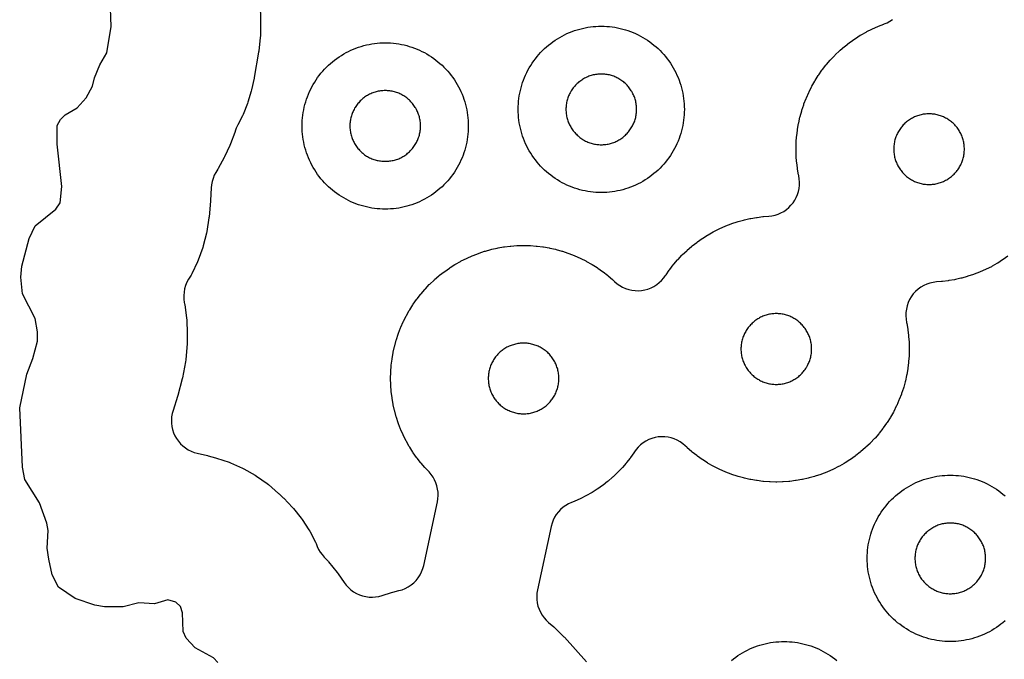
# Model space of a CAD drawing. Header units: millimetres. Extents: x 0 to 2500, y 0 to 1250.
# Tile 122 of 140: x 541 to 659, y 786 to 863. Entities that reach past the tile are written whole.
import ezdxf

# ---------------------------------------------------------------- set-up
doc = ezdxf.new("R2010")
doc.units = ezdxf.units.MM
doc.layers.add('CUT', color=1, linetype='Continuous')

msp = doc.modelspace()

# ---------------------------------------------------------------- linework, layer by layer
at = {"layer": 'CUT'}
for points in [[(564.36, 785.98), (563.85, 786.54), (561.62, 787.73), (560.53, 788.89), (560.19, 789.7), (560.12, 791.96), (559.85, 792.72), (559.3, 793.25), (558.32, 793.52), (556.73, 793.02), (554.86, 793.17), (552.98, 792.67), (550.72, 792.66), (549.54, 792.88), (547.2, 793.68), (545.17, 795.04), (544.41, 796.54), (544.01, 798.41), (543.82, 799.72), (543.92, 801.86), (543.77, 802.73), (542.88, 805.2), (541.14, 807.97), (540.86, 809.49), (540.51, 816.62), (541.36, 820.65), (542.11, 822.53), (542.65, 824.64), (542.67, 825.74), (542.37, 827.36), (540.86, 830.32), (540.66, 832.32), (540.77, 833.63), (541.65, 836.98), (542.38, 838.5), (544.86, 840.5), (545.38, 841.26), (545.57, 843.24), (545.02, 848.31), (545.04, 850.56), (545.44, 851.29), (546, 851.85), (547.42, 852.7), (548.53, 853.89), (549.29, 855.3), (549.51, 856.28), (550.17, 857.86), (550.99, 859.31), (551.53, 862.47), (551.41, 865.78)], [(569.44, 865.21), (569.51, 863.14), (569.51, 863.03), (569.49, 861.36), (569.47, 861.16), (569.28, 859.49), (569.26, 859.39), (568.74, 856.33), (568.72, 856.25), (568.42, 854.85), (568.38, 854.68), (567.97, 853.35), (567.91, 853.19), (567.39, 851.9), (567.32, 851.74), (566.75, 850.63), (566.58, 850.25), (566.49, 849.98), (566.49, 849.98), (566.4, 849.72), (565.89, 848.34), (565.82, 848.17), (565.16, 846.8), (565.12, 846.72), (564.4, 845.39), (564.35, 845.31), (564.12, 844.91), (563.93, 844.57), (563.78, 844.2), (563.67, 843.83), (563.6, 843.44), (563.56, 843.05), (563.49, 841.55), (563.48, 841.45), (563.3, 839.57), (563.29, 839.47), (563.04, 837.83), (563, 837.63), (562.61, 836.07), (562.55, 835.88), (562, 834.37), (561.92, 834.18), (561.23, 832.73), (561.13, 832.56), (560.84, 832.09), (560.64, 831.72), (560.48, 831.33), (560.36, 830.93), (560.29, 830.52), (560.26, 830.1), (560.27, 829.68), (560.32, 829.26), (560.35, 829.12), (560.37, 829.02), (560.59, 827.39), (560.61, 827.2), (560.67, 825.55), (560.67, 825.45), (560.65, 824.45), (560.65, 824.33), (560.5, 822.37), (560.47, 822.13), (560.1, 820.2), (560.07, 820.09), (559.56, 818.1), (559.52, 817.98), (558.97, 816.3), (558.87, 815.92), (558.8, 815.53), (558.77, 815.14), (558.78, 814.75), (558.83, 814.36), (558.92, 813.98), (559.04, 813.61), (559.2, 813.25), (559.39, 812.91), (559.62, 812.59), (559.87, 812.29), (560.15, 812.02), (560.46, 811.78), (560.79, 811.57), (561.14, 811.4), (561.51, 811.25), (561.88, 811.15), (563.1, 810.87), (563.2, 810.85), (564.08, 810.6), (564.18, 810.57), (565.71, 810.06), (565.89, 809.99), (567.32, 809.36), (567.49, 809.27), (568.85, 808.5), (569.02, 808.39), (570.3, 807.49), (570.45, 807.37), (571.67, 806.32), (571.74, 806.25), (572.22, 805.8), (572.29, 805.73), (573.35, 804.62), (573.47, 804.48), (574.4, 803.32), (574.51, 803.17), (575.32, 801.92), (575.41, 801.76), (576.11, 800.44), (576.18, 800.28), (576.33, 799.92), (576.49, 799.58), (576.68, 799.25), (576.91, 798.95), (577.15, 798.66), (577.17, 798.64), (577.62, 798.16), (577.68, 798.08), (578.73, 796.82), (578.85, 796.66), (579.56, 795.6), (579.8, 795.28), (580.07, 794.99), (580.36, 794.72), (580.68, 794.49), (581.03, 794.28), (581.39, 794.12), (581.77, 793.99), (582.16, 793.9), (582.55, 793.84), (582.95, 793.83), (583.35, 793.86), (583.74, 793.92), (584.13, 794.03), (585.25, 794.4), (585.41, 794.44), (586.14, 794.62), (586.54, 794.73), (586.91, 794.89), (587.28, 795.08), (587.62, 795.31), (587.93, 795.57), (588.22, 795.86), (588.47, 796.18), (588.69, 796.52), (588.88, 796.89), (589.02, 797.27), (589.13, 797.66), (590.78, 805.29), (590.84, 805.68), (590.87, 806.07), (590.86, 806.46), (590.81, 806.84), (590.72, 807.22), (590.6, 807.59), (590.44, 807.95), (590.25, 808.28), (590.02, 808.6), (589.77, 808.9), (589.33, 809.36), (589.26, 809.43), (588.81, 809.95), (588.75, 810.03), (588.33, 810.57), (588.27, 810.65), (587.88, 811.21), (587.82, 811.29), (587.45, 811.87), (587.4, 811.96), (587.06, 812.55), (587.02, 812.64), (586.71, 813.25), (586.67, 813.34), (586.39, 813.97), (586.35, 814.06), (586.1, 814.7), (586.07, 814.79), (585.85, 815.45), (585.83, 815.54), (585.64, 816.2), (585.62, 816.3), (585.47, 816.97), (585.45, 817.06), (585.33, 817.74), (585.32, 817.84), (585.23, 818.52), (585.22, 818.62), (585.17, 819.3), (585.17, 819.4), (585.15, 820.09), (585.15, 820.19), (585.17, 820.87), (585.17, 820.97), (585.22, 821.66), (585.23, 821.75), (585.32, 822.44), (585.33, 822.53), (585.45, 823.21), (585.47, 823.31), (585.62, 823.98), (585.64, 824.07), (585.83, 824.74), (585.85, 824.83), (586.07, 825.48), (586.1, 825.57), (586.35, 826.22), (586.39, 826.31), (586.67, 826.93), (586.71, 827.02), (587.02, 827.64), (587.06, 827.72), (587.4, 828.32), (587.45, 828.41), (587.82, 828.99), (587.88, 829.07), (588.27, 829.63), (588.33, 829.71), (588.75, 830.25), (588.81, 830.33), (589.26, 830.85), (589.33, 830.92), (589.8, 831.42), (589.87, 831.49), (590.37, 831.96), (590.44, 832.03), (590.96, 832.47), (591.04, 832.54), (591.58, 832.96), (591.66, 833.02), (592.22, 833.41), (592.3, 833.47), (592.88, 833.84), (592.97, 833.89), (593.57, 834.22), (593.65, 834.27), (594.27, 834.58), (594.35, 834.62), (594.98, 834.9), (595.07, 834.94), (595.71, 835.18), (595.81, 835.22), (596.46, 835.43), (596.55, 835.46), (597.22, 835.65), (597.31, 835.67), (597.98, 835.82), (598.08, 835.84), (598.75, 835.96), (598.85, 835.97), (599.53, 836.05), (599.63, 836.06), (600.32, 836.12), (600.41, 836.12), (601.1, 836.14), (601.2, 836.14), (601.89, 836.12), (601.98, 836.12), (602.67, 836.06), (602.77, 836.05), (603.45, 835.97), (603.55, 835.96), (604.22, 835.84), (604.32, 835.82), (604.99, 835.67), (605.09, 835.65), (605.75, 835.46), (605.84, 835.43), (606.49, 835.22), (606.59, 835.18), (607.23, 834.94), (607.32, 834.9), (607.95, 834.62), (608.04, 834.58), (608.65, 834.27), (608.74, 834.22), (609.33, 833.89), (609.42, 833.84), (610, 833.47), (610.08, 833.41), (610.64, 833.02), (610.72, 832.96), (611.26, 832.54), (611.34, 832.47), (611.86, 832.03), (611.93, 831.96), (612.11, 831.79), (612.4, 831.53), (612.73, 831.31), (613.07, 831.12), (613.43, 830.96), (613.8, 830.83), (614.18, 830.75), (614.57, 830.7), (614.96, 830.69), (615.36, 830.72), (615.74, 830.79), (616.12, 830.89), (616.49, 831.03), (616.84, 831.21), (617.17, 831.42), (617.48, 831.66), (617.76, 831.93), (618.02, 832.23), (618.2, 832.49), (618.2, 832.49), (618.29, 832.61), (618.68, 833.17), (618.74, 833.25), (619.16, 833.79), (619.23, 833.87), (619.67, 834.39), (619.74, 834.46), (620.21, 834.96), (620.28, 835.03), (620.78, 835.5), (620.85, 835.57), (621.37, 836.02), (621.45, 836.08), (621.99, 836.5), (622.07, 836.56), (622.63, 836.95), (622.71, 837.01), (623.29, 837.38), (623.38, 837.43), (623.98, 837.77), (624.06, 837.81), (624.68, 838.12), (624.77, 838.16), (625.39, 838.44), (625.48, 838.48), (626.13, 838.73), (626.22, 838.76), (626.87, 838.98), (626.96, 839), (627.63, 839.19), (627.72, 839.21), (628.39, 839.36), (628.49, 839.38), (629.17, 839.5), (629.26, 839.51), (629.94, 839.6), (630.04, 839.61), (630.66, 839.65), (631.04, 839.7), (631.41, 839.78), (631.77, 839.9), (632.12, 840.05), (632.46, 840.23), (632.77, 840.45), (633.06, 840.69), (633.33, 840.96), (633.58, 841.26), (633.79, 841.57), (633.97, 841.91), (634.12, 842.26), (634.23, 842.63), (634.31, 843), (634.35, 843.38), (634.36, 843.76), (634.33, 844.14), (634.27, 844.52), (634.26, 844.55), (634.24, 844.64), (634.12, 845.32), (634.11, 845.42), (634.02, 846.1), (634.01, 846.2), (633.96, 846.88), (633.96, 846.98), (633.94, 847.67), (633.94, 847.76), (633.96, 848.45), (633.96, 848.55), (634.01, 849.23), (634.02, 849.33), (634.11, 850.01), (634.12, 850.11), (634.24, 850.79), (634.26, 850.88), (634.41, 851.55), (634.43, 851.65), (634.62, 852.31), (634.65, 852.41), (634.86, 853.06), (634.89, 853.15), (635.14, 853.79), (635.18, 853.88), (635.46, 854.51), (635.5, 854.6), (635.81, 855.21), (635.85, 855.3), (636.19, 855.9), (636.24, 855.98), (636.61, 856.56), (636.67, 856.64), (637.06, 857.21), (637.12, 857.29), (637.54, 857.83), (637.6, 857.9), (638.05, 858.42), (638.12, 858.5), (638.59, 858.99), (638.66, 859.06), (639.16, 859.54), (639.23, 859.6), (639.75, 860.05), (639.83, 860.11), (640.37, 860.54), (640.45, 860.59), (641.01, 860.99), (641.09, 861.04), (641.67, 861.41), (641.76, 861.46), (642.36, 861.8), (642.44, 861.85), (643.06, 862.16), (643.14, 862.2), (643.77, 862.48), (643.86, 862.51), (644.5, 862.76), (644.54, 862.78), (644.9, 862.92), (645.23, 863.1), (645.55, 863.31)], [(659.43, 834.84), (658.87, 834.44), (658.79, 834.39), (658.21, 834.02), (658.12, 833.97), (657.53, 833.63), (657.44, 833.58), (656.83, 833.27), (656.74, 833.23), (656.11, 832.95), (656.02, 832.92), (655.38, 832.67), (655.28, 832.64), (654.63, 832.42), (654.54, 832.39), (653.88, 832.21), (653.78, 832.18), (653.11, 832.03), (653.01, 832.01), (652.34, 831.9), (652.24, 831.88), (651.56, 831.8), (651.46, 831.79), (650.85, 831.74), (650.44, 831.69), (650.05, 831.6), (649.67, 831.47), (649.3, 831.31), (648.95, 831.1), (648.62, 830.86), (648.32, 830.59), (648.05, 830.3), (647.81, 829.97), (647.6, 829.62), (647.43, 829.26), (647.3, 828.88), (647.21, 828.48), (647.15, 828.08), (647.14, 827.68), (647.17, 827.28), (647.24, 826.88), (647.24, 826.85), (647.26, 826.75), (647.38, 826.08), (647.39, 825.98), (647.48, 825.3), (647.49, 825.2), (647.54, 824.51), (647.54, 824.42), (647.56, 823.73), (647.56, 823.63), (647.54, 822.94), (647.54, 822.85), (647.49, 822.16), (647.48, 822.06), (647.39, 821.38), (647.38, 821.28), (647.26, 820.61), (647.24, 820.51), (647.09, 819.84), (647.07, 819.74), (646.89, 819.08), (646.86, 818.99), (646.64, 818.34), (646.61, 818.24), (646.36, 817.6), (646.32, 817.51), (646.05, 816.88), (646, 816.79), (645.69, 816.18), (645.65, 816.09), (645.31, 815.5), (645.26, 815.41), (644.89, 814.83), (644.84, 814.75), (644.44, 814.19), (644.38, 814.11), (643.96, 813.57), (643.9, 813.49), (643.45, 812.97), (643.38, 812.9), (642.91, 812.4), (642.84, 812.33), (642.34, 811.86), (642.27, 811.79), (641.75, 811.34), (641.67, 811.28), (641.13, 810.86), (641.05, 810.8), (640.49, 810.4), (640.41, 810.35), (639.83, 809.98), (639.74, 809.93), (639.15, 809.59), (639.06, 809.55), (638.45, 809.24), (638.36, 809.2), (637.73, 808.92), (637.64, 808.88), (637, 808.63), (636.91, 808.6), (636.25, 808.38), (636.16, 808.36), (635.5, 808.17), (635.4, 808.15), (634.73, 808), (634.64, 807.98), (633.96, 807.86), (633.86, 807.85), (633.18, 807.76), (633.08, 807.75), (632.4, 807.7), (632.3, 807.7), (631.61, 807.68), (631.51, 807.68), (630.83, 807.7), (630.73, 807.7), (630.04, 807.75), (629.94, 807.76), (629.26, 807.85), (629.17, 807.86), (628.49, 807.98), (628.39, 808), (627.72, 808.15), (627.63, 808.17), (626.96, 808.36), (626.87, 808.38), (626.22, 808.6), (626.13, 808.63), (625.48, 808.88), (625.39, 808.92), (624.77, 809.2), (624.68, 809.24), (624.06, 809.55), (623.98, 809.59), (623.38, 809.93), (623.29, 809.98), (622.71, 810.35), (622.63, 810.4), (622.07, 810.8), (621.99, 810.86), (621.45, 811.28), (621.37, 811.34), (620.85, 811.79), (620.78, 811.86), (620.6, 812.03), (620.31, 812.28), (619.99, 812.51), (619.64, 812.7), (619.29, 812.86), (618.91, 812.98), (618.53, 813.07), (618.14, 813.12), (617.75, 813.13), (617.36, 813.1), (616.97, 813.03), (616.59, 812.93), (616.23, 812.79), (615.87, 812.61), (615.54, 812.4), (615.23, 812.16), (614.95, 811.89), (614.69, 811.59), (614.51, 811.33), (614.51, 811.33), (614.43, 811.21), (614.03, 810.65), (613.97, 810.57), (613.55, 810.03), (613.49, 809.95), (613.04, 809.43), (612.97, 809.36), (612.5, 808.86), (612.43, 808.79), (611.93, 808.32), (611.86, 808.25), (611.34, 807.8), (611.26, 807.74), (610.72, 807.32), (610.64, 807.26), (610.08, 806.86), (610, 806.81), (609.42, 806.44), (609.33, 806.39), (608.74, 806.05), (608.65, 806.01), (608.04, 805.7), (607.95, 805.65), (607.32, 805.38), (607.23, 805.34), (606.93, 805.23), (606.57, 805.06), (606.23, 804.87), (605.91, 804.64), (605.61, 804.38), (605.34, 804.09), (605.09, 803.78), (604.88, 803.45), (604.71, 803.09), (604.57, 802.72), (604.46, 802.34), (602.82, 794.72), (602.75, 794.33), (602.73, 793.94), (602.74, 793.54), (602.79, 793.15), (602.88, 792.76), (603.01, 792.39), (603.18, 792.03), (603.38, 791.69), (603.61, 791.37), (603.87, 791.08), (604.16, 790.81), (604.79, 790.27), (604.93, 790.15), (606, 789.07), (606.06, 789.01), (608.73, 786.06)], [(659.09, 790.98), (658.84, 790.77), (658.59, 790.57), (658.33, 790.37), (658.06, 790.19), (657.78, 790.01), (657.5, 789.84), (657.21, 789.68), (656.92, 789.53), (656.63, 789.39), (656.33, 789.26), (656.02, 789.14), (655.71, 789.03), (655.4, 788.93), (655.09, 788.84), (654.77, 788.76), (654.45, 788.69), (654.13, 788.63), (653.81, 788.59), (653.48, 788.55), (653.15, 788.52), (652.83, 788.51), (652.5, 788.5), (652.17, 788.51), (651.85, 788.52), (651.52, 788.55), (651.2, 788.59), (650.87, 788.63), (650.55, 788.69), (650.23, 788.76), (649.91, 788.84), (649.6, 788.93), (649.29, 789.03), (648.98, 789.14), (648.67, 789.26), (648.37, 789.39), (648.08, 789.53), (647.79, 789.68), (647.5, 789.84), (647.22, 790.01), (646.94, 790.19), (646.68, 790.37), (646.41, 790.57), (646.16, 790.77), (645.91, 790.98), (645.66, 791.2), (645.43, 791.43), (645.2, 791.66), (644.98, 791.91), (644.77, 792.16), (644.57, 792.41), (644.37, 792.68), (644.19, 792.94), (644.01, 793.22), (643.84, 793.5), (643.68, 793.79), (643.53, 794.08), (643.39, 794.37), (643.26, 794.67), (643.14, 794.98), (643.03, 795.29), (642.93, 795.6), (642.84, 795.91), (642.76, 796.23), (642.69, 796.55), (642.63, 796.87), (642.59, 797.2), (642.55, 797.52), (642.52, 797.85), (642.51, 798.17), (642.5, 798.5), (642.51, 798.83), (642.52, 799.15), (642.55, 799.48), (642.59, 799.81), (642.63, 800.13), (642.69, 800.45), (642.76, 800.77), (642.84, 801.09), (642.93, 801.4), (643.03, 801.71), (643.14, 802.02), (643.26, 802.33), (643.39, 802.63), (643.53, 802.92), (643.68, 803.21), (643.84, 803.5), (644.01, 803.78), (644.19, 804.06), (644.37, 804.33), (644.57, 804.59), (644.77, 804.84), (644.98, 805.09), (645.2, 805.34), (645.43, 805.57), (645.66, 805.8), (645.91, 806.02), (646.16, 806.23), (646.41, 806.43), (646.68, 806.63), (646.94, 806.82), (647.22, 806.99), (647.5, 807.16), (647.79, 807.32), (648.08, 807.47), (648.37, 807.61), (648.67, 807.74), (648.98, 807.86), (649.29, 807.97), (649.6, 808.07), (649.91, 808.16), (650.23, 808.24), (650.55, 808.31), (650.87, 808.37), (651.2, 808.41), (651.52, 808.45), (651.85, 808.48), (652.17, 808.49), (652.5, 808.5), (652.83, 808.49), (653.15, 808.48), (653.48, 808.45), (653.81, 808.41), (654.13, 808.37), (654.45, 808.31), (654.77, 808.24), (655.09, 808.16), (655.4, 808.07), (655.71, 807.97), (656.02, 807.86), (656.33, 807.74), (656.63, 807.61), (656.92, 807.47), (657.21, 807.32), (657.5, 807.16), (657.78, 806.99), (658.06, 806.82), (658.33, 806.63), (658.59, 806.43), (658.84, 806.23), (659.09, 806.02)], [(626.16, 786.23), (626.41, 786.43), (626.68, 786.63), (626.94, 786.82), (627.22, 786.99), (627.5, 787.16), (627.79, 787.32), (628.08, 787.47), (628.37, 787.61), (628.67, 787.74), (628.98, 787.86), (629.29, 787.97), (629.6, 788.07), (629.91, 788.16), (630.23, 788.24), (630.55, 788.31), (630.87, 788.37), (631.2, 788.41), (631.52, 788.45), (631.85, 788.48), (632.17, 788.49), (632.5, 788.5), (632.83, 788.49), (633.15, 788.48), (633.48, 788.45), (633.81, 788.41), (634.13, 788.37), (634.45, 788.31), (634.77, 788.24), (635.09, 788.16), (635.4, 788.07), (635.71, 787.97), (636.02, 787.86), (636.33, 787.74), (636.63, 787.61), (636.92, 787.47), (637.21, 787.32), (637.5, 787.16), (637.78, 786.99), (638.06, 786.82), (638.33, 786.63), (638.59, 786.43), (638.84, 786.23)]]:
    msp.add_lwpolyline(points, dxfattribs=at)
for points in [[(620.49, 852.17), (620.48, 851.85), (620.45, 851.52), (620.41, 851.2), (620.37, 850.87), (620.31, 850.55), (620.24, 850.23), (620.16, 849.91), (620.07, 849.6), (619.97, 849.29), (619.86, 848.98), (619.74, 848.67), (619.61, 848.37), (619.47, 848.08), (619.32, 847.79), (619.16, 847.5), (618.99, 847.22), (618.82, 846.94), (618.63, 846.68), (618.43, 846.41), (618.23, 846.16), (618.02, 845.91), (617.8, 845.66), (617.57, 845.43), (617.34, 845.2), (617.09, 844.98), (616.84, 844.77), (616.59, 844.57), (616.33, 844.37), (616.06, 844.19), (615.78, 844.01), (615.5, 843.84), (615.21, 843.68), (614.92, 843.53), (614.63, 843.39), (614.33, 843.26), (614.02, 843.14), (613.71, 843.03), (613.4, 842.93), (613.09, 842.84), (612.77, 842.76), (612.45, 842.69), (612.13, 842.63), (611.81, 842.59), (611.48, 842.55), (611.15, 842.52), (610.83, 842.51), (610.5, 842.5), (610.17, 842.51), (609.85, 842.52), (609.52, 842.55), (609.2, 842.59), (608.87, 842.63), (608.55, 842.69), (608.23, 842.76), (607.91, 842.84), (607.6, 842.93), (607.29, 843.03), (606.98, 843.14), (606.67, 843.26), (606.37, 843.39), (606.08, 843.53), (605.79, 843.68), (605.5, 843.84), (605.22, 844.01), (604.94, 844.19), (604.68, 844.37), (604.41, 844.57), (604.16, 844.77), (603.91, 844.98), (603.66, 845.2), (603.43, 845.43), (603.2, 845.66), (602.98, 845.91), (602.77, 846.16), (602.57, 846.41), (602.37, 846.68), (602.19, 846.94), (602.01, 847.22), (601.84, 847.5), (601.68, 847.79), (601.53, 848.08), (601.39, 848.37), (601.26, 848.67), (601.14, 848.98), (601.03, 849.29), (600.93, 849.6), (600.84, 849.91), (600.76, 850.23), (600.69, 850.55), (600.63, 850.87), (600.59, 851.2), (600.55, 851.52), (600.52, 851.85), (600.51, 852.17), (600.5, 852.5), (600.51, 852.83), (600.52, 853.15), (600.55, 853.48), (600.59, 853.81), (600.63, 854.13), (600.69, 854.45), (600.76, 854.77), (600.84, 855.09), (600.93, 855.4), (601.03, 855.71), (601.14, 856.02), (601.26, 856.33), (601.39, 856.63), (601.53, 856.92), (601.68, 857.21), (601.84, 857.5), (602.01, 857.78), (602.19, 858.06), (602.37, 858.33), (602.57, 858.59), (602.77, 858.84), (602.98, 859.09), (603.2, 859.34), (603.43, 859.57), (603.66, 859.8), (603.91, 860.02), (604.16, 860.23), (604.41, 860.43), (604.68, 860.63), (604.94, 860.82), (605.22, 860.99), (605.5, 861.16), (605.79, 861.32), (606.08, 861.47), (606.37, 861.61), (606.67, 861.74), (606.98, 861.86), (607.29, 861.97), (607.6, 862.07), (607.91, 862.16), (608.23, 862.24), (608.55, 862.31), (608.87, 862.37), (609.2, 862.41), (609.52, 862.45), (609.85, 862.48), (610.17, 862.49), (610.5, 862.5), (610.83, 862.49), (611.15, 862.48), (611.48, 862.45), (611.81, 862.41), (612.13, 862.37), (612.45, 862.31), (612.77, 862.24), (613.09, 862.16), (613.4, 862.07), (613.71, 861.97), (614.02, 861.86), (614.33, 861.74), (614.63, 861.61), (614.92, 861.47), (615.21, 861.32), (615.5, 861.16), (615.78, 860.99), (616.06, 860.82), (616.33, 860.63), (616.59, 860.43), (616.84, 860.23), (617.09, 860.02), (617.34, 859.8), (617.57, 859.57), (617.8, 859.34), (618.02, 859.09), (618.23, 858.84), (618.43, 858.59), (618.63, 858.33), (618.82, 858.06), (618.99, 857.78), (619.16, 857.5), (619.32, 857.21), (619.47, 856.92), (619.61, 856.63), (619.74, 856.33), (619.86, 856.02), (619.97, 855.71), (620.07, 855.4), (620.16, 855.09), (620.24, 854.77), (620.31, 854.45), (620.37, 854.13), (620.41, 853.81), (620.45, 853.48), (620.48, 853.15), (620.49, 852.83), (620.5, 852.5)], [(594.49, 850.17), (594.48, 849.85), (594.45, 849.52), (594.41, 849.2), (594.37, 848.87), (594.31, 848.55), (594.24, 848.23), (594.16, 847.91), (594.07, 847.6), (593.97, 847.29), (593.86, 846.98), (593.74, 846.67), (593.61, 846.37), (593.47, 846.08), (593.32, 845.79), (593.16, 845.5), (592.99, 845.22), (592.82, 844.94), (592.63, 844.68), (592.43, 844.41), (592.23, 844.16), (592.02, 843.91), (591.8, 843.66), (591.57, 843.43), (591.34, 843.2), (591.09, 842.98), (590.84, 842.77), (590.59, 842.57), (590.33, 842.37), (590.06, 842.19), (589.78, 842.01), (589.5, 841.84), (589.21, 841.68), (588.92, 841.53), (588.63, 841.39), (588.33, 841.26), (588.02, 841.14), (587.71, 841.03), (587.4, 840.93), (587.09, 840.84), (586.77, 840.76), (586.45, 840.69), (586.13, 840.63), (585.81, 840.59), (585.48, 840.55), (585.15, 840.52), (584.83, 840.51), (584.5, 840.5), (584.17, 840.51), (583.85, 840.52), (583.52, 840.55), (583.2, 840.59), (582.87, 840.63), (582.55, 840.69), (582.23, 840.76), (581.91, 840.84), (581.6, 840.93), (581.29, 841.03), (580.98, 841.14), (580.67, 841.26), (580.37, 841.39), (580.08, 841.53), (579.79, 841.68), (579.5, 841.84), (579.22, 842.01), (578.94, 842.19), (578.68, 842.37), (578.41, 842.57), (578.16, 842.77), (577.91, 842.98), (577.66, 843.2), (577.43, 843.43), (577.2, 843.66), (576.98, 843.91), (576.77, 844.16), (576.57, 844.41), (576.37, 844.68), (576.19, 844.94), (576.01, 845.22), (575.84, 845.5), (575.68, 845.79), (575.53, 846.08), (575.39, 846.37), (575.26, 846.67), (575.14, 846.98), (575.03, 847.29), (574.93, 847.6), (574.84, 847.91), (574.76, 848.23), (574.69, 848.55), (574.63, 848.87), (574.59, 849.2), (574.55, 849.52), (574.52, 849.85), (574.51, 850.17), (574.5, 850.5), (574.51, 850.83), (574.52, 851.15), (574.55, 851.48), (574.59, 851.81), (574.63, 852.13), (574.69, 852.45), (574.76, 852.77), (574.84, 853.09), (574.93, 853.4), (575.03, 853.71), (575.14, 854.02), (575.26, 854.33), (575.39, 854.63), (575.53, 854.92), (575.68, 855.21), (575.84, 855.5), (576.01, 855.78), (576.19, 856.06), (576.37, 856.33), (576.57, 856.59), (576.77, 856.84), (576.98, 857.09), (577.2, 857.34), (577.43, 857.57), (577.66, 857.8), (577.91, 858.02), (578.16, 858.23), (578.41, 858.43), (578.68, 858.63), (578.94, 858.82), (579.22, 858.99), (579.5, 859.16), (579.79, 859.32), (580.08, 859.47), (580.37, 859.61), (580.67, 859.74), (580.98, 859.86), (581.29, 859.97), (581.6, 860.07), (581.91, 860.16), (582.23, 860.24), (582.55, 860.31), (582.87, 860.37), (583.2, 860.41), (583.52, 860.45), (583.85, 860.48), (584.17, 860.49), (584.5, 860.5), (584.83, 860.49), (585.15, 860.48), (585.48, 860.45), (585.81, 860.41), (586.13, 860.37), (586.45, 860.31), (586.77, 860.24), (587.09, 860.16), (587.4, 860.07), (587.71, 859.97), (588.02, 859.86), (588.33, 859.74), (588.63, 859.61), (588.92, 859.47), (589.21, 859.32), (589.5, 859.16), (589.78, 858.99), (590.06, 858.82), (590.33, 858.63), (590.59, 858.43), (590.84, 858.23), (591.09, 858.02), (591.34, 857.8), (591.57, 857.57), (591.8, 857.34), (592.02, 857.09), (592.23, 856.84), (592.43, 856.59), (592.63, 856.33), (592.82, 856.06), (592.99, 855.78), (593.16, 855.5), (593.32, 855.21), (593.47, 854.92), (593.61, 854.63), (593.74, 854.33), (593.86, 854.02), (593.97, 853.71), (594.07, 853.4), (594.16, 853.09), (594.24, 852.77), (594.31, 852.45), (594.37, 852.13), (594.41, 851.81), (594.45, 851.48), (594.48, 851.15), (594.49, 850.83), (594.5, 850.5)], [(614.75, 852.64), (614.74, 852.78), (614.73, 852.92), (614.71, 853.06), (614.69, 853.19), (614.67, 853.33), (614.64, 853.47), (614.61, 853.6), (614.57, 853.73), (614.52, 853.87), (614.48, 854), (614.43, 854.13), (614.37, 854.25), (614.31, 854.38), (614.25, 854.5), (614.18, 854.63), (614.11, 854.74), (614.03, 854.86), (613.95, 854.98), (613.87, 855.09), (613.79, 855.2), (613.7, 855.3), (613.6, 855.41), (613.51, 855.51), (613.41, 855.6), (613.3, 855.7), (613.2, 855.79), (613.09, 855.87), (612.98, 855.95), (612.86, 856.03), (612.74, 856.11), (612.63, 856.18), (612.5, 856.25), (612.38, 856.31), (612.25, 856.37), (612.13, 856.43), (612, 856.48), (611.87, 856.52), (611.73, 856.57), (611.6, 856.61), (611.47, 856.64), (611.33, 856.67), (611.19, 856.69), (611.06, 856.71), (610.92, 856.73), (610.78, 856.74), (610.64, 856.75), (610.5, 856.75), (610.36, 856.75), (610.22, 856.74), (610.08, 856.73), (609.95, 856.71), (609.81, 856.69), (609.67, 856.67), (609.54, 856.64), (609.4, 856.61), (609.27, 856.57), (609.13, 856.52), (609, 856.48), (608.87, 856.43), (608.75, 856.37), (608.62, 856.31), (608.5, 856.25), (608.38, 856.18), (608.26, 856.11), (608.14, 856.03), (608.02, 855.95), (607.91, 855.87), (607.8, 855.79), (607.7, 855.7), (607.6, 855.6), (607.5, 855.51), (607.4, 855.41), (607.31, 855.3), (607.22, 855.2), (607.13, 855.09), (607.05, 854.98), (606.97, 854.86), (606.89, 854.74), (606.82, 854.63), (606.75, 854.5), (606.69, 854.38), (606.63, 854.25), (606.57, 854.13), (606.52, 854), (606.48, 853.87), (606.43, 853.73), (606.4, 853.6), (606.36, 853.47), (606.33, 853.33), (606.31, 853.19), (606.29, 853.06), (606.27, 852.92), (606.26, 852.78), (606.25, 852.64), (606.25, 852.5), (606.25, 852.36), (606.26, 852.22), (606.27, 852.08), (606.29, 851.95), (606.31, 851.81), (606.33, 851.67), (606.36, 851.54), (606.4, 851.4), (606.43, 851.27), (606.48, 851.13), (606.52, 851), (606.57, 850.87), (606.63, 850.75), (606.69, 850.62), (606.75, 850.5), (606.82, 850.38), (606.89, 850.26), (606.97, 850.14), (607.05, 850.02), (607.13, 849.91), (607.22, 849.8), (607.31, 849.7), (607.4, 849.6), (607.5, 849.5), (607.6, 849.4), (607.7, 849.31), (607.8, 849.22), (607.91, 849.13), (608.02, 849.05), (608.14, 848.97), (608.26, 848.89), (608.38, 848.82), (608.5, 848.75), (608.62, 848.69), (608.75, 848.63), (608.87, 848.57), (609, 848.52), (609.13, 848.48), (609.27, 848.43), (609.4, 848.4), (609.54, 848.36), (609.67, 848.33), (609.81, 848.31), (609.95, 848.29), (610.08, 848.27), (610.22, 848.26), (610.36, 848.25), (610.5, 848.25), (610.64, 848.25), (610.78, 848.26), (610.92, 848.27), (611.06, 848.29), (611.19, 848.31), (611.33, 848.33), (611.47, 848.36), (611.6, 848.4), (611.73, 848.43), (611.87, 848.48), (612, 848.52), (612.13, 848.57), (612.25, 848.63), (612.38, 848.69), (612.5, 848.75), (612.63, 848.82), (612.74, 848.89), (612.86, 848.97), (612.98, 849.05), (613.09, 849.13), (613.2, 849.22), (613.3, 849.31), (613.41, 849.4), (613.51, 849.5), (613.6, 849.6), (613.7, 849.7), (613.79, 849.8), (613.87, 849.91), (613.95, 850.02), (614.03, 850.14), (614.11, 850.26), (614.18, 850.38), (614.25, 850.5), (614.31, 850.62), (614.37, 850.75), (614.43, 850.87), (614.48, 851), (614.52, 851.13), (614.57, 851.27), (614.61, 851.4), (614.64, 851.54), (614.67, 851.67), (614.69, 851.81), (614.71, 851.95), (614.73, 852.08), (614.74, 852.22), (614.75, 852.36), (614.75, 852.5)], [(588.75, 850.64), (588.74, 850.78), (588.73, 850.92), (588.71, 851.06), (588.69, 851.19), (588.67, 851.33), (588.64, 851.47), (588.61, 851.6), (588.57, 851.73), (588.52, 851.87), (588.48, 852), (588.43, 852.13), (588.37, 852.25), (588.31, 852.38), (588.25, 852.5), (588.18, 852.63), (588.11, 852.74), (588.03, 852.86), (587.95, 852.98), (587.87, 853.09), (587.79, 853.2), (587.7, 853.3), (587.6, 853.41), (587.51, 853.51), (587.41, 853.6), (587.3, 853.7), (587.2, 853.79), (587.09, 853.87), (586.98, 853.95), (586.86, 854.03), (586.74, 854.11), (586.63, 854.18), (586.5, 854.25), (586.38, 854.31), (586.25, 854.37), (586.13, 854.43), (586, 854.48), (585.87, 854.52), (585.73, 854.57), (585.6, 854.61), (585.47, 854.64), (585.33, 854.67), (585.19, 854.69), (585.06, 854.71), (584.92, 854.73), (584.78, 854.74), (584.64, 854.75), (584.5, 854.75), (584.36, 854.75), (584.22, 854.74), (584.08, 854.73), (583.95, 854.71), (583.81, 854.69), (583.67, 854.67), (583.54, 854.64), (583.4, 854.61), (583.27, 854.57), (583.13, 854.52), (583, 854.48), (582.87, 854.43), (582.75, 854.37), (582.62, 854.31), (582.5, 854.25), (582.38, 854.18), (582.26, 854.11), (582.14, 854.03), (582.02, 853.95), (581.91, 853.87), (581.8, 853.79), (581.7, 853.7), (581.6, 853.6), (581.5, 853.51), (581.4, 853.41), (581.31, 853.3), (581.22, 853.2), (581.13, 853.09), (581.05, 852.98), (580.97, 852.86), (580.89, 852.74), (580.82, 852.63), (580.75, 852.5), (580.69, 852.38), (580.63, 852.25), (580.57, 852.13), (580.52, 852), (580.48, 851.87), (580.43, 851.73), (580.4, 851.6), (580.36, 851.47), (580.33, 851.33), (580.31, 851.19), (580.29, 851.06), (580.27, 850.92), (580.26, 850.78), (580.25, 850.64), (580.25, 850.5), (580.25, 850.36), (580.26, 850.22), (580.27, 850.08), (580.29, 849.95), (580.31, 849.81), (580.33, 849.67), (580.36, 849.54), (580.4, 849.4), (580.43, 849.27), (580.48, 849.13), (580.52, 849), (580.57, 848.87), (580.63, 848.75), (580.69, 848.62), (580.75, 848.5), (580.82, 848.38), (580.89, 848.26), (580.97, 848.14), (581.05, 848.02), (581.13, 847.91), (581.22, 847.8), (581.31, 847.7), (581.4, 847.6), (581.5, 847.5), (581.6, 847.4), (581.7, 847.31), (581.8, 847.22), (581.91, 847.13), (582.02, 847.05), (582.14, 846.97), (582.26, 846.89), (582.38, 846.82), (582.5, 846.75), (582.62, 846.69), (582.75, 846.63), (582.87, 846.57), (583, 846.52), (583.13, 846.48), (583.27, 846.43), (583.4, 846.4), (583.54, 846.36), (583.67, 846.33), (583.81, 846.31), (583.95, 846.29), (584.08, 846.27), (584.22, 846.26), (584.36, 846.25), (584.5, 846.25), (584.64, 846.25), (584.78, 846.26), (584.92, 846.27), (585.06, 846.29), (585.19, 846.31), (585.33, 846.33), (585.47, 846.36), (585.6, 846.4), (585.73, 846.43), (585.87, 846.48), (586, 846.52), (586.13, 846.57), (586.25, 846.63), (586.38, 846.69), (586.5, 846.75), (586.63, 846.82), (586.74, 846.89), (586.86, 846.97), (586.98, 847.05), (587.09, 847.13), (587.2, 847.22), (587.3, 847.31), (587.41, 847.4), (587.51, 847.5), (587.6, 847.6), (587.7, 847.7), (587.79, 847.8), (587.87, 847.91), (587.95, 848.02), (588.03, 848.14), (588.11, 848.26), (588.18, 848.38), (588.25, 848.5), (588.31, 848.62), (588.37, 848.75), (588.43, 848.87), (588.48, 849), (588.52, 849.13), (588.57, 849.27), (588.61, 849.4), (588.64, 849.54), (588.67, 849.67), (588.69, 849.81), (588.71, 849.95), (588.73, 850.08), (588.74, 850.22), (588.75, 850.36), (588.75, 850.5)], [(652.85, 850.82), (652.74, 850.91), (652.64, 851), (652.53, 851.09), (652.42, 851.17), (652.3, 851.25), (652.19, 851.32), (652.07, 851.4), (651.94, 851.46), (651.82, 851.53), (651.69, 851.59), (651.57, 851.64), (651.44, 851.69), (651.31, 851.74), (651.17, 851.78), (651.04, 851.82), (650.91, 851.85), (650.77, 851.88), (650.63, 851.91), (650.5, 851.93), (650.36, 851.94), (650.22, 851.96), (650.08, 851.96), (649.94, 851.97), (649.8, 851.96), (649.66, 851.96), (649.52, 851.94), (649.39, 851.93), (649.25, 851.91), (649.11, 851.88), (648.98, 851.85), (648.84, 851.82), (648.71, 851.78), (648.57, 851.74), (648.44, 851.69), (648.31, 851.64), (648.19, 851.59), (648.06, 851.53), (647.94, 851.46), (647.82, 851.4), (647.7, 851.32), (647.58, 851.25), (647.47, 851.17), (647.35, 851.09), (647.24, 851), (647.14, 850.91), (647.04, 850.82), (646.94, 850.72), (646.84, 850.62), (646.75, 850.52), (646.66, 850.41), (646.57, 850.3), (646.49, 850.19), (646.41, 850.08), (646.33, 849.96), (646.26, 849.84), (646.19, 849.72), (646.13, 849.59), (646.07, 849.47), (646.01, 849.34), (645.96, 849.21), (645.92, 849.08), (645.87, 848.95), (645.84, 848.82), (645.8, 848.68), (645.77, 848.54), (645.75, 848.41), (645.73, 848.27), (645.71, 848.13), (645.7, 847.99), (645.69, 847.85), (645.69, 847.72), (645.69, 847.58), (645.7, 847.44), (645.71, 847.3), (645.73, 847.16), (645.75, 847.02), (645.77, 846.89), (645.8, 846.75), (645.84, 846.62), (645.87, 846.48), (645.92, 846.35), (645.96, 846.22), (646.01, 846.09), (646.07, 845.96), (646.13, 845.84), (646.19, 845.71), (646.26, 845.59), (646.33, 845.47), (646.41, 845.35), (646.49, 845.24), (646.57, 845.13), (646.66, 845.02), (646.75, 844.91), (646.84, 844.81), (646.94, 844.71), (647.04, 844.61), (647.14, 844.52), (647.24, 844.43), (647.35, 844.34), (647.47, 844.26), (647.58, 844.18), (647.7, 844.11), (647.82, 844.03), (647.94, 843.97), (648.06, 843.9), (648.19, 843.84), (648.31, 843.79), (648.44, 843.74), (648.57, 843.69), (648.71, 843.65), (648.84, 843.61), (648.98, 843.58), (649.11, 843.55), (649.25, 843.52), (649.39, 843.5), (649.52, 843.49), (649.66, 843.47), (649.8, 843.47), (649.94, 843.47), (650.08, 843.47), (650.22, 843.47), (650.36, 843.49), (650.5, 843.5), (650.63, 843.52), (650.77, 843.55), (650.91, 843.58), (651.04, 843.61), (651.17, 843.65), (651.31, 843.69), (651.44, 843.74), (651.57, 843.79), (651.69, 843.84), (651.82, 843.9), (651.94, 843.97), (652.07, 844.03), (652.19, 844.11), (652.3, 844.18), (652.42, 844.26), (652.53, 844.34), (652.64, 844.43), (652.74, 844.52), (652.85, 844.61), (652.95, 844.71), (653.04, 844.81), (653.14, 844.91), (653.23, 845.02), (653.31, 845.13), (653.4, 845.24), (653.47, 845.35), (653.55, 845.47), (653.62, 845.59), (653.69, 845.71), (653.75, 845.84), (653.81, 845.96), (653.87, 846.09), (653.92, 846.22), (653.97, 846.35), (654.01, 846.48), (654.05, 846.62), (654.08, 846.75), (654.11, 846.89), (654.13, 847.02), (654.15, 847.16), (654.17, 847.3), (654.18, 847.44), (654.19, 847.58), (654.19, 847.72), (654.19, 847.85), (654.18, 847.99), (654.17, 848.13), (654.15, 848.27), (654.13, 848.41), (654.11, 848.54), (654.08, 848.68), (654.05, 848.82), (654.01, 848.95), (653.97, 849.08), (653.92, 849.21), (653.87, 849.34), (653.81, 849.47), (653.75, 849.59), (653.69, 849.72), (653.62, 849.84), (653.55, 849.96), (653.47, 850.08), (653.4, 850.19), (653.31, 850.3), (653.23, 850.41), (653.14, 850.52), (653.04, 850.62), (652.95, 850.72)], [(634.26, 826.96), (634.15, 827.05), (634.04, 827.13), (633.92, 827.21), (633.81, 827.29), (633.69, 827.36), (633.57, 827.43), (633.44, 827.49), (633.32, 827.55), (633.19, 827.61), (633.06, 827.66), (632.93, 827.7), (632.8, 827.75), (632.66, 827.78), (632.53, 827.82), (632.39, 827.85), (632.25, 827.87), (632.12, 827.89), (631.98, 827.91), (631.84, 827.92), (631.7, 827.93), (631.56, 827.93), (631.42, 827.93), (631.28, 827.92), (631.15, 827.91), (631.01, 827.89), (630.87, 827.87), (630.73, 827.85), (630.6, 827.82), (630.46, 827.78), (630.33, 827.75), (630.2, 827.7), (630.06, 827.66), (629.94, 827.61), (629.81, 827.55), (629.68, 827.49), (629.56, 827.43), (629.44, 827.36), (629.32, 827.29), (629.2, 827.21), (629.09, 827.13), (628.97, 827.05), (628.87, 826.96), (628.76, 826.87), (628.66, 826.78), (628.56, 826.68), (628.46, 826.58), (628.37, 826.48), (628.28, 826.38), (628.19, 826.27), (628.11, 826.15), (628.03, 826.04), (627.95, 825.92), (627.88, 825.8), (627.81, 825.68), (627.75, 825.56), (627.69, 825.43), (627.64, 825.31), (627.58, 825.18), (627.54, 825.05), (627.49, 824.91), (627.46, 824.78), (627.42, 824.64), (627.39, 824.51), (627.37, 824.37), (627.35, 824.23), (627.33, 824.1), (627.32, 823.96), (627.31, 823.82), (627.31, 823.68), (627.31, 823.54), (627.32, 823.4), (627.33, 823.26), (627.35, 823.12), (627.37, 822.99), (627.39, 822.85), (627.42, 822.71), (627.46, 822.58), (627.49, 822.45), (627.54, 822.31), (627.58, 822.18), (627.64, 822.05), (627.69, 821.93), (627.75, 821.8), (627.81, 821.68), (627.88, 821.55), (627.95, 821.44), (628.03, 821.32), (628.11, 821.2), (628.19, 821.09), (628.28, 820.98), (628.37, 820.88), (628.46, 820.77), (628.56, 820.67), (628.66, 820.58), (628.76, 820.48), (628.87, 820.39), (628.97, 820.31), (629.09, 820.22), (629.2, 820.15), (629.32, 820.07), (629.44, 820), (629.56, 819.93), (629.68, 819.87), (629.81, 819.81), (629.94, 819.75), (630.06, 819.7), (630.2, 819.65), (630.33, 819.61), (630.46, 819.57), (630.6, 819.54), (630.73, 819.51), (630.87, 819.49), (631.01, 819.47), (631.15, 819.45), (631.28, 819.44), (631.42, 819.43), (631.56, 819.43), (631.7, 819.43), (631.84, 819.44), (631.98, 819.45), (632.12, 819.47), (632.25, 819.49), (632.39, 819.51), (632.53, 819.54), (632.66, 819.57), (632.8, 819.61), (632.93, 819.65), (633.06, 819.7), (633.19, 819.75), (633.32, 819.81), (633.44, 819.87), (633.57, 819.93), (633.69, 820), (633.81, 820.07), (633.92, 820.15), (634.04, 820.22), (634.15, 820.31), (634.26, 820.39), (634.36, 820.48), (634.47, 820.58), (634.57, 820.67), (634.66, 820.77), (634.76, 820.88), (634.85, 820.98), (634.93, 821.09), (635.02, 821.2), (635.1, 821.32), (635.17, 821.44), (635.24, 821.55), (635.31, 821.68), (635.37, 821.8), (635.43, 821.93), (635.49, 822.05), (635.54, 822.18), (635.59, 822.31), (635.63, 822.45), (635.67, 822.58), (635.7, 822.71), (635.73, 822.85), (635.76, 822.99), (635.78, 823.12), (635.79, 823.26), (635.8, 823.4), (635.81, 823.54), (635.81, 823.68), (635.81, 823.82), (635.8, 823.96), (635.79, 824.1), (635.78, 824.23), (635.76, 824.37), (635.73, 824.51), (635.7, 824.64), (635.67, 824.78), (635.63, 824.91), (635.59, 825.05), (635.54, 825.18), (635.49, 825.31), (635.43, 825.43), (635.37, 825.56), (635.31, 825.68), (635.24, 825.8), (635.17, 825.92), (635.1, 826.04), (635.02, 826.15), (634.93, 826.27), (634.85, 826.38), (634.76, 826.48), (634.66, 826.58), (634.57, 826.68), (634.47, 826.78), (634.36, 826.87)], [(603.95, 823.33), (603.85, 823.42), (603.74, 823.51), (603.63, 823.59), (603.51, 823.67), (603.39, 823.75), (603.28, 823.82), (603.15, 823.89), (603.03, 823.95), (602.9, 824.01), (602.78, 824.06), (602.65, 824.12), (602.52, 824.16), (602.38, 824.2), (602.25, 824.24), (602.12, 824.28), (601.98, 824.31), (601.84, 824.33), (601.71, 824.35), (601.57, 824.37), (601.43, 824.38), (601.29, 824.39), (601.15, 824.39), (601.01, 824.39), (600.87, 824.38), (600.73, 824.37), (600.6, 824.35), (600.46, 824.33), (600.32, 824.31), (600.19, 824.28), (600.05, 824.24), (599.92, 824.2), (599.78, 824.16), (599.65, 824.12), (599.52, 824.06), (599.4, 824.01), (599.27, 823.95), (599.15, 823.89), (599.03, 823.82), (598.91, 823.75), (598.79, 823.67), (598.67, 823.59), (598.56, 823.51), (598.45, 823.42), (598.35, 823.33), (598.25, 823.24), (598.15, 823.14), (598.05, 823.04), (597.96, 822.94), (597.87, 822.83), (597.78, 822.73), (597.7, 822.61), (597.62, 822.5), (597.54, 822.38), (597.47, 822.26), (597.4, 822.14), (597.34, 822.02), (597.28, 821.89), (597.22, 821.76), (597.17, 821.64), (597.13, 821.5), (597.08, 821.37), (597.05, 821.24), (597.01, 821.1), (596.98, 820.97), (596.96, 820.83), (596.94, 820.69), (596.92, 820.55), (596.91, 820.42), (596.9, 820.28), (596.9, 820.14), (596.9, 820), (596.91, 819.86), (596.92, 819.72), (596.94, 819.58), (596.96, 819.45), (596.98, 819.31), (597.01, 819.17), (597.05, 819.04), (597.08, 818.9), (597.13, 818.77), (597.17, 818.64), (597.22, 818.51), (597.28, 818.38), (597.34, 818.26), (597.4, 818.13), (597.47, 818.01), (597.54, 817.89), (597.62, 817.78), (597.7, 817.66), (597.78, 817.55), (597.87, 817.44), (597.96, 817.34), (598.05, 817.23), (598.15, 817.13), (598.25, 817.04), (598.35, 816.94), (598.45, 816.85), (598.56, 816.77), (598.67, 816.68), (598.79, 816.6), (598.91, 816.53), (599.03, 816.46), (599.15, 816.39), (599.27, 816.33), (599.4, 816.27), (599.52, 816.21), (599.65, 816.16), (599.78, 816.11), (599.92, 816.07), (600.05, 816.03), (600.19, 816), (600.32, 815.97), (600.46, 815.94), (600.6, 815.92), (600.73, 815.91), (600.87, 815.9), (601.01, 815.89), (601.15, 815.89), (601.29, 815.89), (601.43, 815.9), (601.57, 815.91), (601.71, 815.92), (601.84, 815.94), (601.98, 815.97), (602.12, 816), (602.25, 816.03), (602.38, 816.07), (602.52, 816.11), (602.65, 816.16), (602.78, 816.21), (602.9, 816.27), (603.03, 816.33), (603.15, 816.39), (603.28, 816.46), (603.39, 816.53), (603.51, 816.6), (603.63, 816.68), (603.74, 816.77), (603.85, 816.85), (603.95, 816.94), (604.06, 817.04), (604.16, 817.13), (604.25, 817.23), (604.35, 817.34), (604.44, 817.44), (604.52, 817.55), (604.6, 817.66), (604.68, 817.78), (604.76, 817.89), (604.83, 818.01), (604.9, 818.13), (604.96, 818.26), (605.02, 818.38), (605.08, 818.51), (605.13, 818.64), (605.17, 818.77), (605.22, 818.9), (605.26, 819.04), (605.29, 819.17), (605.32, 819.31), (605.34, 819.45), (605.36, 819.58), (605.38, 819.72), (605.39, 819.86), (605.4, 820), (605.4, 820.14), (605.4, 820.28), (605.39, 820.42), (605.38, 820.55), (605.36, 820.69), (605.34, 820.83), (605.32, 820.97), (605.29, 821.1), (605.26, 821.24), (605.22, 821.37), (605.17, 821.5), (605.13, 821.64), (605.08, 821.76), (605.02, 821.89), (604.96, 822.02), (604.9, 822.14), (604.83, 822.26), (604.76, 822.38), (604.68, 822.5), (604.6, 822.61), (604.52, 822.73), (604.44, 822.83), (604.35, 822.94), (604.25, 823.04), (604.16, 823.14), (604.06, 823.24)], [(656.75, 798.64), (656.74, 798.78), (656.73, 798.92), (656.71, 799.06), (656.69, 799.19), (656.67, 799.33), (656.64, 799.47), (656.61, 799.6), (656.57, 799.73), (656.52, 799.87), (656.48, 800), (656.43, 800.13), (656.37, 800.25), (656.31, 800.38), (656.25, 800.5), (656.18, 800.63), (656.11, 800.74), (656.03, 800.86), (655.95, 800.98), (655.87, 801.09), (655.79, 801.2), (655.7, 801.3), (655.6, 801.41), (655.51, 801.51), (655.41, 801.6), (655.3, 801.7), (655.2, 801.79), (655.09, 801.87), (654.98, 801.95), (654.86, 802.03), (654.74, 802.11), (654.63, 802.18), (654.5, 802.25), (654.38, 802.31), (654.25, 802.37), (654.13, 802.43), (654, 802.48), (653.87, 802.52), (653.73, 802.57), (653.6, 802.61), (653.47, 802.64), (653.33, 802.67), (653.19, 802.69), (653.06, 802.71), (652.92, 802.73), (652.78, 802.74), (652.64, 802.75), (652.5, 802.75), (652.36, 802.75), (652.22, 802.74), (652.08, 802.73), (651.95, 802.71), (651.81, 802.69), (651.67, 802.67), (651.54, 802.64), (651.4, 802.61), (651.27, 802.57), (651.13, 802.52), (651, 802.48), (650.87, 802.43), (650.75, 802.37), (650.62, 802.31), (650.5, 802.25), (650.38, 802.18), (650.26, 802.11), (650.14, 802.03), (650.02, 801.95), (649.91, 801.87), (649.8, 801.79), (649.7, 801.7), (649.6, 801.6), (649.5, 801.51), (649.4, 801.41), (649.31, 801.3), (649.22, 801.2), (649.13, 801.09), (649.05, 800.98), (648.97, 800.86), (648.89, 800.74), (648.82, 800.63), (648.75, 800.5), (648.69, 800.38), (648.63, 800.25), (648.57, 800.13), (648.52, 800), (648.48, 799.87), (648.43, 799.73), (648.4, 799.6), (648.36, 799.47), (648.33, 799.33), (648.31, 799.19), (648.29, 799.06), (648.27, 798.92), (648.26, 798.78), (648.25, 798.64), (648.25, 798.5), (648.25, 798.36), (648.26, 798.22), (648.27, 798.08), (648.29, 797.95), (648.31, 797.81), (648.33, 797.67), (648.36, 797.54), (648.4, 797.4), (648.43, 797.27), (648.48, 797.13), (648.52, 797), (648.57, 796.87), (648.63, 796.75), (648.69, 796.62), (648.75, 796.5), (648.82, 796.38), (648.89, 796.26), (648.97, 796.14), (649.05, 796.02), (649.13, 795.91), (649.22, 795.8), (649.31, 795.7), (649.4, 795.6), (649.5, 795.5), (649.6, 795.4), (649.7, 795.31), (649.8, 795.22), (649.91, 795.13), (650.02, 795.05), (650.14, 794.97), (650.26, 794.89), (650.38, 794.82), (650.5, 794.75), (650.62, 794.69), (650.75, 794.63), (650.87, 794.57), (651, 794.52), (651.13, 794.48), (651.27, 794.43), (651.4, 794.4), (651.54, 794.36), (651.67, 794.33), (651.81, 794.31), (651.95, 794.29), (652.08, 794.27), (652.22, 794.26), (652.36, 794.25), (652.5, 794.25), (652.64, 794.25), (652.78, 794.26), (652.92, 794.27), (653.06, 794.29), (653.19, 794.31), (653.33, 794.33), (653.47, 794.36), (653.6, 794.4), (653.73, 794.43), (653.87, 794.48), (654, 794.52), (654.13, 794.57), (654.25, 794.63), (654.38, 794.69), (654.5, 794.75), (654.63, 794.82), (654.74, 794.89), (654.86, 794.97), (654.98, 795.05), (655.09, 795.13), (655.2, 795.22), (655.3, 795.31), (655.41, 795.4), (655.51, 795.5), (655.6, 795.6), (655.7, 795.7), (655.79, 795.8), (655.87, 795.91), (655.95, 796.02), (656.03, 796.14), (656.11, 796.26), (656.18, 796.38), (656.25, 796.5), (656.31, 796.62), (656.37, 796.75), (656.43, 796.87), (656.48, 797), (656.52, 797.13), (656.57, 797.27), (656.61, 797.4), (656.64, 797.54), (656.67, 797.67), (656.69, 797.81), (656.71, 797.95), (656.73, 798.08), (656.74, 798.22), (656.75, 798.36), (656.75, 798.5)]]:
    msp.add_lwpolyline(points, close=True, dxfattribs=at)

doc.saveas('drawing.dxf')
